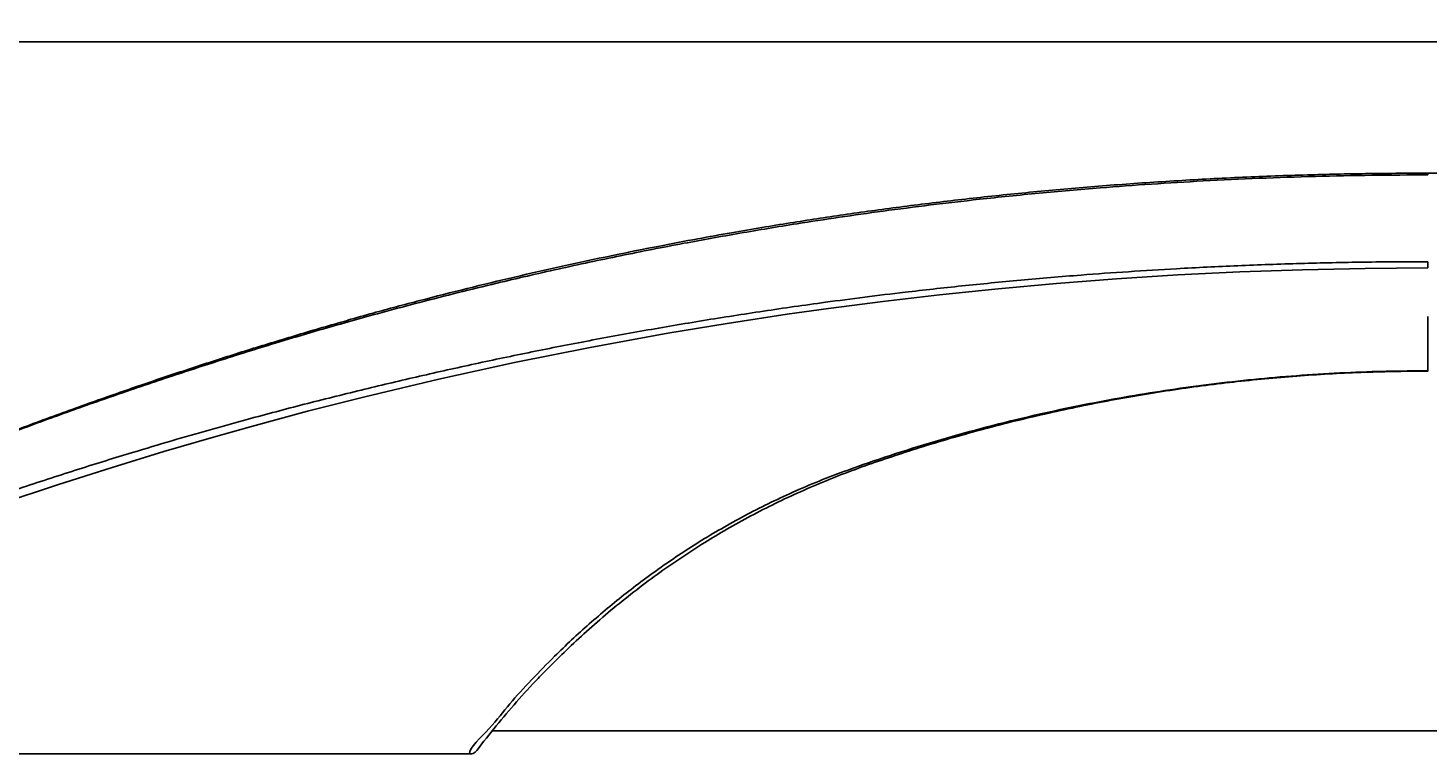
# Model space of a CAD drawing. Header units: millimetres. Extents: x 105 to 2940, y 116 to 1558.
# Tile 7 of 38: x 408 to 824, y 478 to 694. Entities that reach past the tile are written whole.
import ezdxf

# ---------------------------------------------------------------- set-up
doc = ezdxf.new("R2010")
doc.units = ezdxf.units.MM
doc.layers.add('FORMAT', color=7, linetype='Continuous')
doc.styles.add('SLDTEXTSTYLE0', font='TXT', dxfattribs={"width": 0.605})
doc.dimstyles.new('SLDDIMSTYLE1', dxfattribs={"dimtxt": 3.081982, "dimasz": 2, "dimexe": 0, "dimexo": 0.0625, "dimgap": 0.770496, "dimtad": 1, "dimrnd": 1e-09, "dimzin": 12, "dimdsep": 46, "dimtxsty": 'SLDTEXTSTYLE0', "dimsah": 1, "dimcen": 0.09, "dimadec": 0, "dimazin": 3, "dimtfac": 1, "dimtofl": 0, "dimtmove": 0, "dimatfit": 3, "dimfxl": 1, "dimfrac": 2, "dimtolj": 1, "dimtzin": 12, "dimarcsym": 0})

# ---------------------------------------------------------------- blocks, each defined once
blk = doc.blocks.new('_D_5')
at = {"layer": 'FORMAT'}
for p, q in [((184.76, 477.76), (184.76, 690.93)), ((2044.76, 477.76), (2044.76, 690.93)), ((184.76, 689.94), (2044.76, 689.94))]:
    blk.add_line(p, q, dxfattribs=at)
for points in [[(184.76, 689.94), (186.76, 689.44), (186.76, 690.44)], [(2044.76, 689.94), (2042.76, 690.44), (2042.76, 689.44)]]:
    blk.add_solid(points, dxfattribs=at)
at = {"layer": 'FORMAT', "insert": (1110.06, 694.03), "char_height": 3.175, "attachment_point": 1, "style": 'SLDTEXTSTYLE0'}
blk.add_mtext('1860', dxfattribs=at)

msp = doc.modelspace()

# ---------------------------------------------------------------- linework, layer by layer
at = {"color": 7, "linetype": 'Continuous', "lineweight": 25}
for p, q in [((1676.09, 650.959), (823.76, 650.959)), ((2044.76, 485.267), (545.664, 485.267)), ((538.826, 478.366), (200.284, 478.366)), ((539.203, 478.375), (538.826, 478.366))]:
    msp.add_line(p, q, dxfattribs=at)
at = {"color": 8, "linetype": 'Continuous', "lineweight": 25}
msp.add_line((2044.76, 485.233), (545.637, 485.233), dxfattribs=at)
at = {"color": 7, "linetype": 'Continuous', "lineweight": 25, "flags": 128}
msp.add_lwpolyline([(823.76, 622.79), (805.092, 622.659), (786.498, 622.266), (767.829, 621.609), (749.384, 620.7), (731.208, 619.551), (713.38, 618.181), (696.002, 616.612), (678.565, 614.804), (661.71, 612.834), (645.537, 610.738), (633.3, 609.018), (615.435, 606.295), (597.857, 603.37), (574.749, 599.153), (552.279, 594.642), (529.771, 589.711), (507.727, 584.478), (490.76, 580.183), (474.071, 575.706), (462.793, 572.532), (448.022, 568.211), (432.606, 563.502), (416.409, 558.335), (399.678, 552.762)], dxfattribs=at)
at = {"color": 8, "linetype": 'Continuous', "lineweight": 25}
for points, knots in [([(823.76, 650.444), (818.183, 650.422), (807.003, 650.379), (790.252, 650.026), (773.537, 649.462), (757.268, 648.688), (741.485, 647.73), (725.164, 646.532), (708.061, 645.038), (691.276, 643.316), (675.831, 641.515), (661.944, 639.722), (648.711, 637.852), (637.38, 636.118), (627.631, 634.533), (616.438, 632.637), (601.723, 629.986), (583.703, 626.448), (565.15, 622.49), (545.218, 617.897), (524.02, 612.599), (502.097, 606.651), (482.119, 600.797), (464.864, 595.393), (448.535, 590.082), (432.544, 584.639), (416.498, 578.945), (400.496, 573.034), (385.425, 567.241), (371.456, 561.678), (359.582, 556.811), (348.407, 552.085), (334.474, 546.071), (317.531, 538.744), (297.415, 530.066), (280.485, 522.772), (266.081, 516.578), (254.281, 511.509), (246.326, 508.099), (242.325, 506.384)], [0, 0, 0, 0, 0.02331551, 0.04673795, 0.07023333, 0.09383901, 0.11602599, 0.13827309, 0.16523749, 0.19230918, 0.21509862, 0.23795103, 0.25959729, 0.28129664, 0.29655592, 0.31181736, 0.3423665, 0.37750479, 0.41265829, 0.44801618, 0.49312173, 0.53825558, 0.58130034, 0.61716016, 0.6494853, 0.68191074, 0.7109738, 0.74010908, 0.76944226, 0.79113507, 0.81285759, 0.83029419, 0.84773116, 0.88270723, 0.9137613, 0.94488763, 0.96317562, 0.98147856, 1, 1, 1, 1]), ([(823.76, 650.952), (823.76, 650.947), (823.76, 650.939), (823.76, 650.756), (823.76, 650.548), (823.76, 650.444)], [0, 0, 0, 0, 0.3083657, 0.6541988, 1, 1, 1, 1]), ([(823.76, 592.135), (823.76, 592.132), (823.76, 592.12), (823.76, 592.186), (823.76, 592.234)], [0, 0, 0, 0, 0.2769351, 1, 1, 1, 1])]:
    msp.add_open_spline(points, degree=3, knots=knots, dxfattribs=at)
at = {"color": 7, "linetype": 'Continuous', "lineweight": 25}
for points, knots in [([(823.76, 650.949), (823.413, 650.948), (819.801, 650.946), (813.251, 650.909), (804.215, 650.815), (795.466, 650.648), (786.45, 650.408), (777.052, 650.088), (767.424, 649.685), (757.801, 649.208), (748.219, 648.659), (738.72, 648.042), (729.343, 647.36), (720.103, 646.615), (710.965, 645.806), (701.912, 644.936), (692.94, 644.004), (684.083, 643.018), (675.351, 641.979), (666.756, 640.891), (658.312, 639.76), (650.086, 638.594), (642.036, 637.399), (633.948, 636.14), (625.499, 634.762), (616.364, 633.198), (606.088, 631.347), (594.184, 629.087), (580.72, 626.38), (566.515, 623.337), (552.227, 620.085), (538.094, 616.68), (524.066, 613.106), (512.245, 609.964), (505.184, 607.961), (502.687, 607.252)], [0, 0, 0, 0, 0.00270189, 0.02813606, 0.05103332, 0.07314416, 0.09648551, 0.12166762, 0.14705568, 0.17258919, 0.1981962, 0.22379644, 0.24929767, 0.2746325, 0.29992179, 0.32545726, 0.35105907, 0.37672159, 0.40243844, 0.42820287, 0.4540081, 0.47983595, 0.50513477, 0.53101939, 0.55884956, 0.58931414, 0.62370135, 0.66473927, 0.71324066, 0.76454413, 0.81564286, 0.86713288, 0.91898909, 0.97135924, 1, 1, 1, 1]), ([(195.76, 478.776), (195.76, 478.776), (200.088, 480.94), (209.472, 483.623), (222.951, 489.002), (236.569, 494.037), (250.422, 499.294), (264.542, 504.642), (278.902, 510.111), (293.171, 515.564), (307.408, 521.025), (321.564, 526.473), (335.643, 531.905), (349.545, 537.298), (363.118, 542.462), (376.34, 547.296), (390.705, 552.387), (406.252, 557.676), (422.789, 563.048), (437.506, 567.612), (450.481, 571.475), (461.978, 574.778), (474.916, 578.364), (489.643, 582.286), (506.325, 586.439), (522.922, 590.385), (539.458, 594.087), (556.268, 597.63), (573.348, 600.999), (590.708, 604.189), (608.338, 607.188), (623.238, 609.518), (635.316, 611.286), (645.28, 612.675), (656.264, 614.116), (669.727, 615.76), (685.145, 617.471), (702.617, 619.182), (719.19, 620.582), (734.68, 621.7), (750.204, 622.655), (767.266, 623.497), (785.867, 624.152), (804.744, 624.571), (817.4, 624.623), (823.76, 624.649)], [0, 0, 0, 0, 0.0000001, 0.0192317, 0.0385081, 0.0577844, 0.0771125, 0.0978012, 0.1184898, 0.1392905, 0.160091, 0.1812445, 0.2023981, 0.2236741, 0.2449492, 0.2654391, 0.2859289, 0.3137104, 0.3415129, 0.3692939, 0.3905056, 0.4117172, 0.4335142, 0.4662214, 0.4989286, 0.5297289, 0.5605502, 0.5913715, 0.6222666, 0.6531618, 0.6841365, 0.7151113, 0.7306238, 0.7461338, 0.7649298, 0.7837257, 0.8093387, 0.8349769, 0.8605892, 0.8802518, 0.8999144, 0.9246884, 0.9497083, 0.9747282, 1, 1, 1, 1]), ([(823.76, 624.649), (823.76, 624.454), (823.76, 624.064), (823.76, 623.528), (823.76, 623.073), (823.76, 622.885), (823.76, 622.79)], [0, 0, 0, 0, 0.2499962, 0.4999938, 0.749997, 1, 1, 1, 1]), ([(823.76, 606.137), (823.76, 606.153), (823.76, 606.183), (823.76, 607.332), (823.76, 608.206), (823.76, 608.323)], [0, 0, 0, 0, 0.4644445, 0.9286734, 1, 1, 1, 1]), ([(261.347, 514.546), (266.49, 516.761), (279.091, 522.189), (298.787, 530.705), (320.404, 540.062), (338.197, 547.802), (352.38, 553.923), (363.164, 558.454), (373.835, 562.822), (386.308, 567.804), (400.447, 573.274), (416.063, 579.087), (431.214, 584.513), (445.84, 589.554), (460.08, 594.271), (473.829, 598.669), (487.92, 602.939), (497.657, 605.837), (502.81, 607.233), (502.935, 607.266)], [0, 0, 0, 0, 0.0553552, 0.1356201, 0.2159438, 0.2962108, 0.33825, 0.3802889, 0.4224878, 0.4646868, 0.5301098, 0.59561, 0.66111, 0.7266109, 0.7921122, 0.8600314, 0.9279581, 0.9982561, 1, 1, 1, 1]), ([(823.76, 606.137), (823.76, 606.133), (823.76, 606.125), (823.76, 605.024), (823.76, 603.134), (823.76, 600.365), (823.76, 596.821), (823.76, 593.763), (823.76, 592.234)], [0, 0, 0, 0, 0.1666668, 0.3333329, 0.4999999, 0.6666666, 0.8333331, 1, 1, 1, 1]), ([(538.826, 478.366), (538.826, 478.366), (538.826, 480.219), (545.514, 486.242), (550.561, 493.188), (557.35, 500.461), (565.054, 508.408), (574.371, 517.083), (585.376, 526.265), (597.065, 534.909), (609.625, 543.068), (623.099, 550.635), (635.374, 556.428), (645.843, 560.731), (655.661, 564.321), (667.201, 568.187), (680.609, 572.273), (694.406, 576.037), (707.65, 579.238), (720.21, 581.922), (732.034, 584.163), (744.041, 586.158), (756.302, 587.904), (768.776, 589.378), (781.475, 590.569), (794.289, 591.449), (808.399, 592.096), (818.237, 592.184), (823.76, 592.234)], [0, 0, 0, 0, 0.0000002, 0.0346115, 0.0692224, 0.1039565, 0.1386902, 0.1884376, 0.238297, 0.2884035, 0.3379435, 0.3899562, 0.442192, 0.470445, 0.4987377, 0.5415348, 0.584331, 0.6275089, 0.6706862, 0.7054646, 0.7402432, 0.7752514, 0.8102594, 0.8460228, 0.8817861, 0.9178244, 0.9538626, 1, 1, 1, 1]), ([(562.627, 504.205), (562.721, 504.304), (564.558, 506.24), (568.458, 509.997), (574.443, 515.531), (580.888, 521.084), (587.623, 526.507), (594.534, 531.688), (601.573, 536.595), (608.497, 541.08), (615.437, 545.248), (622.418, 549.108), (629.717, 552.82), (637.182, 556.306), (644.791, 559.562), (652.522, 562.592), (660.373, 565.381), (668.564, 568.103), (677.103, 570.767), (686.006, 573.356), (695.019, 575.789), (704.126, 578.064), (713.314, 580.176), (722.569, 582.121), (731.879, 583.899), (741.229, 585.505), (750.608, 586.939), (760.005, 588.198), (769.408, 589.283), (778.823, 590.192), (788.279, 590.93), (797.78, 591.497), (807.308, 591.889), (815.971, 592.083), (821.452, 592.107), (823.76, 592.116)], [0, 0, 0, 0, 0.0016704, 0.0328301, 0.0660161, 0.1005208, 0.1351393, 0.169166, 0.2026722, 0.2357308, 0.2649788, 0.2959683, 0.3268728, 0.3576478, 0.3882282, 0.4185578, 0.4486015, 0.4784388, 0.5108352, 0.5431154, 0.5752588, 0.607248, 0.6390677, 0.670705, 0.7021486, 0.7333908, 0.7644253, 0.7952491, 0.8258614, 0.8562663, 0.8866114, 0.9171438, 0.9476022, 0.9779375, 1, 1, 1, 1]), ([(562.765, 504.372), (561.582, 503.183), (558.165, 499.749), (552.836, 493.859), (546.732, 486.737), (542.915, 481.832), (541.007, 479.379)], [0, 0, 0, 0, 0.149872, 0.4325953, 0.7162969, 1, 1, 1, 1]), ([(541.007, 479.379), (541.005, 479.376), (540.87, 479.2), (540.542, 478.866), (539.932, 478.488), (539.444, 478.413), (539.203, 478.375)], [0, 0, 0, 0, 0.0042382, 0.3159377, 0.6615693, 1, 1, 1, 1])]:
    msp.add_open_spline(points, degree=3, knots=knots, dxfattribs=at)

# ---------------------------------------------------------------- dimensions: what is measured, and where the dimension line sits
at = {"layer": 'FORMAT'}
dim = msp.add_linear_dim(base=(2044.76, 689.939), p1=(184.76, 476.765), p2=(2044.76, 476.765), dimstyle='SLDDIMSTYLE1', dxfattribs=at)
dim.commit()
dim.dimension.update_dxf_attribs({"geometry": '_D_5', "text_midpoint": (1114.76, 689.939), "dimtype": 160})

doc.saveas('drawing.dxf')
